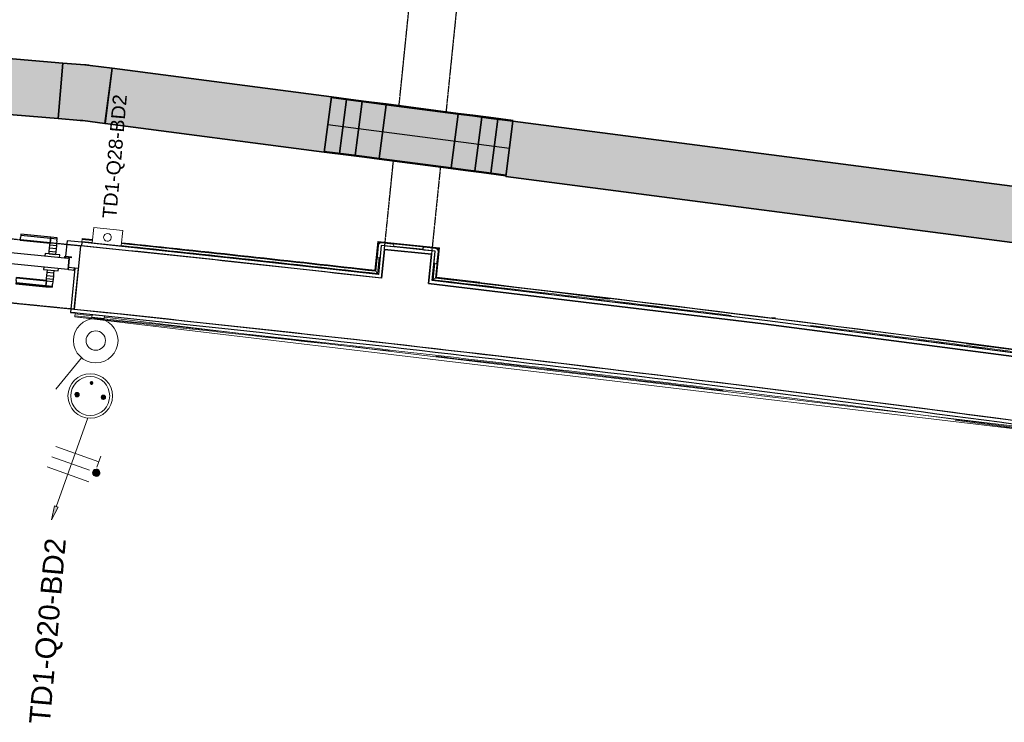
# Model space of a CAD drawing. Header units: millimetres. Extents: x -2845 to 74565, y -36590 to 13748.
# Tile 32 of 90: x 45664 to 49202, y -25074 to -22551. Entities that reach past the tile are written whole.
import ezdxf

# ---------------------------------------------------------------- set-up
doc = ezdxf.new("R2010")
doc.units = ezdxf.units.MM
doc.linetypes.add('Tiret', pattern=[2.5, 1.25, -1.25])
doc.linetypes.add('Tiret_2_', pattern=[2.5, 1.25, -1.25])
for name, color, linetype, lineweight in [('A-DETL-GENF', 7, 'Continuous', 18), ('A-DOOR', 7, 'Continuous', 25), ('A-FLOR', 7, 'Continuous', 25), ('A-FLOR-HRAL', 7, 'Continuous', 18), ('A-WALL', 7, 'Continuous', 25), ('CABLE', 7, 'Continuous', 30), ('CABLES', 7, 'Continuous', 18), ('CHEMIN DE CABLE ELE', 7, 'Continuous', 18), ('I-WALL', 7, 'Continuous', 25), ('INSTAL ELECTRIQUE', 7, 'Continuous', 18), ('Q-SPCQ', 7, 'Continuous', 18)]:
    doc.layers.add(name, color=color, linetype=linetype, lineweight=lineweight)
doc.layers.add('A-DOOR-HDLN', color=5, linetype='Tiret', lineweight=25, true_color=0x0000ff)
doc.styles.add('Arial_2', font='arial.ttf', dxfattribs={"height": 75})
doc.styles.add('Arial_3', font='arial.ttf', dxfattribs={"height": 50})

# ---------------------------------------------------------------- blocks, each defined once
blk = doc.blocks.new('Ouverture en rectangle - Ouverture en rectangle _100x207_-3508572-2021_015_1111_DCE_1_50_N0 FINI_CFO_PCN')
at = {"layer": 'A-DOOR-HDLN', "linetype": 'Tiret_2_'}
for p, q in [((-500, 115), (500, 115)), ((500, -115), (-500, -115))]:
    blk.add_line(p, q, dxfattribs=at)
blk = doc.blocks.new('Ouverture en rectangle - Ouverture en rectangle _150x207_-3507346-2021_015_1111_DCE_1_50_N0 FINI_CFO_PCN')
at = {"layer": 'A-DOOR-HDLN', "linetype": 'Tiret_2_'}
for p, q in [((-750, 85), (235.6, 85)), ((435.6, 85), (750, 85)), ((230.8, -85), (-750, -85)), ((750, -85), (430.9, -85))]:
    blk.add_line(p, q, dxfattribs=at)
blk = doc.blocks.new('B02_DC_STR_rvt-1-2021_015_1111_DCE_1_50_N0 FINI_CFO_PCN')
at = {"layer": 'A-WALL'}
blk.add_line((-7286.2, -23362.4), (-7309, -23591.2), dxfattribs=at)
at = {"layer": 'A-WALL', "flags": 128}
for points in [[(-6205.4, -23479.5), (-6745.7, -23419.7), (-7286.2, -23362.4)], [(1160.5, -24548.8), (-34.3, -24343), (-1231.2, -24149.5), (-2429.9, -23968.3), (-3630.5, -23799.5), (-4832.7, -23642.9), (-6036.5, -23498.8)]]:
    blk.add_lwpolyline(points, dxfattribs=at)
at = {"layer": 'A-WALL'}
blk.add_arc((-19463.8, -140716), 117753.7, 79.933278, 84.07524, dxfattribs=at)
at = {"layer": 'I-WALL'}
for p, q in [((-6194.9, -23376.1), (-6205.4, -23479.5)), ((-6025.8, -23393.3), (-6194.9, -23376.1)), ((-6036.5, -23498.8), (-6025.8, -23393.3))]:
    blk.add_line(p, q, dxfattribs=at)
at = {"layer": 'A-DOOR', "color": 5, "lineweight": 25, "true_color": 0x0000ff}
for name, p, rotation in [('Ouverture en rectangle - Ouverture en rectangle _150x207_-3507346-2021_015_1111_DCE_1_50_N0 FINI_CFO_PCN', (-6034.2, -22638.5), 264.1756231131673), ('Ouverture en rectangle - Ouverture en rectangle _100x207_-3508572-2021_015_1111_DCE_1_50_N0 FINI_CFO_PCN', (-7795.2, -23427.3), 354.3185268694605)]:
    blk.add_blockref(name, p, dxfattribs=dict(at, rotation=rotation))
blk = doc.blocks.new('PRT_SIMPLE_HUI_58x68x48 - PRT_BOIS_1V_930x2040x40-V4-2021_015_1111_DCE_1_50_N0 FINI_CFO_PCN')
at = {"layer": 'A-DETL-GENF', "lineweight": 25}
h = blk.add_hatch(color=256, dxfattribs=at)
h.paths.add_polyline_path([(-500.5, 14.5), (-500.4, 13.2), (-495.8, 13.2), (-485.1, 11.7), (-483.8, 9.7), (-483.8, 12.8), (-496.2, 14.5)])
h.paths.add_polyline_path([(-508.5, 11.5), (-508.5, 8), (-488.5, 8), (-483.8, 9.7), (-485.1, 10.6), (-490.3, 9.3), (-505.2, 9.3), (-505.2, 10.2), (-502, 10.6), (-502, 11.5), (-505.5, 11.5)])
h = blk.add_hatch(color=256, dxfattribs=at)
h.paths.add_polyline_path([(426, 14.5), (413.8, 12.8), (414.4, 10.5), (415.3, 11.7), (426.1, 13.2), (430.5, 13.6), (430.5, 14.5)])
h.paths.add_polyline_path([(415.1, 10.6), (413.8, 9.7), (418.9, 8), (438.5, 8), (438.5, 11.5), (432, 11.5), (432.1, 10.2), (435.2, 10.2), (435.2, 9.3), (418.4, 9.4), (415.2, 10.6)])
at = {"layer": 'A-DETL-GENF'}
for p, q in [((-508.5, 11.5), (-502, 11.5)), ((-508.5, 8), (-508.5, 11.5)), ((-488.5, 8), (-508.5, 8)), ((-505.2, 10.2), (-505.2, 9.3)), ((-502, 10.2), (-505.2, 10.2)), ((-505.2, 9.3), (-488.7, 9.3)), ((-502, 11.5), (-502, 10.2)), ((-500.5, 14.5), (-496, 14.5)), ((-500.5, 13.2), (-500.5, 14.5)), ((-496.1, 13.2), (-500.5, 13.2)), ((-485.1, 11.7), (-496.1, 13.2)), ((-496, 14.5), (-483.8, 12.8)), ((-488.7, 9.3), (-485.1, 10.6)), ((-483.8, 9.7), (-488.5, 8)), ((-485.1, 10.6), (-485.1, 11.7)), ((-483.8, 12.8), (-483.8, 9.7)), ((413.8, 12.8), (426, 14.5)), ((413.8, 9.7), (413.8, 12.8)), ((418.5, 8), (413.8, 9.7)), ((426.1, 13.2), (415.1, 11.7)), ((415.1, 11.7), (415.1, 10.6)), ((415.1, 10.6), (418.7, 9.3)), ((438.5, 8), (418.5, 8)), ((418.7, 9.3), (435.2, 9.3)), ((426, 14.5), (430.5, 14.5)), ((430.5, 13.2), (426.1, 13.2)), ((430.5, 14.5), (430.5, 13.2)), ((432, 11.5), (438.5, 11.5)), ((432, 10.2), (432, 11.5)), ((435.2, 10.2), (432, 10.2)), ((435.2, 9.3), (435.2, 10.2)), ((438.5, 11.5), (438.5, 8))]:
    blk.add_line(p, q, dxfattribs=at)
at = {"layer": 'A-DOOR'}
for p, q in [((417, 54.5), (417, 977.5)), ((-427.1, 124), (-450.6, 124)), ((-450.6, 124), (-450.6, 123.5)), ((-450.6, 123.5), (-450.6, 119.4)), ((-427.1, 123.5), (-450.6, 123.5)), ((-450.6, 119.4), (-450.6, 112.3)), ((-427.1, 119.4), (-450.6, 119.4)), ((-450.6, 103), (-450.6, 112.3)), ((-319.6, 124), (-427.1, 124)), ((-427.1, 124), (-427.1, 123.5)), ((-427.1, 123.5), (-427.1, 124)), ((-427.1, 123.5), (-427.1, 119.4)), ((-319.6, 123.5), (-427.1, 123.5)), ((-427.1, 119.4), (-427.1, 123.5)), ((-427.1, 119.4), (-427.1, 112.3)), ((-319.6, 119.4), (-427.1, 119.4)), ((-427.1, 112.3), (-427.1, 119.4)), ((-427.1, 103), (-427.1, 112.3)), ((-427.1, 112.3), (-427.1, 103)), ((-319.6, 123.5), (-319.6, 124)), ((-319.6, 119.4), (-319.6, 123.5)), ((-319.6, 112.3), (-319.6, 119.4)), ((-319.6, 112.3), (-319.6, 103)), ((-450.6, 94.6), (-450.6, 103)), ((-427.1, 103), (-450.6, 103)), ((-450.6, 84.2), (-450.6, 94.6)), ((-427.1, 94.6), (-450.6, 94.6)), ((-450.6, 73.4), (-450.6, 84.2)), ((-427.1, 84.2), (-450.6, 84.2)), ((-450.6, 65), (-450.6, 73.4)), ((-450.6, 73.4), (-427.1, 73.4)), ((-427.1, 101.8), (-427.1, 103)), ((-319.6, 103), (-427.1, 103)), ((-427.1, 103), (-427.1, 94.6)), ((-427.1, 101.8), (-319.6, 101.8)), ((-427.1, 94.6), (-427.1, 84.2)), ((-427.1, 84.2), (-427.1, 73.4)), ((-427.1, 73.4), (-427.1, 65)), ((-319.6, 103), (-319.6, 101.8)), ((-499.5, 54.5), (430.5, 54.5)), ((-499.5, 14.5), (-499.5, 54.5)), ((-465.6, 63.5), (-465.6, 54.5)), ((-413.4, 63.5), (-465.6, 63.5)), ((-450.6, 65), (-450.6, 64)), ((-450.6, 64), (-427.1, 64)), ((-427.1, 64), (-427.1, 65)), ((-413.4, 54.5), (-413.4, 63.5)), ((430.5, 54.5), (430.5, 14.5)), ((426, 14.5), (-496, 14.5)), ((-465.6, 14.5), (-465.6, 5.5)), ((-465.6, 5.5), (-413.4, 5.5)), ((-427.1, 5), (-450.6, 5)), ((-450.6, 5), (-450.6, 4)), ((-450.6, -4.4), (-450.6, 4)), ((-427.1, 4), (-427.1, 5)), ((-427.1, 4), (-427.1, -4.4)), ((-413.4, 5.5), (-413.4, 14.5)), ((-450.6, -15.2), (-450.6, -4.4)), ((-427.1, -4.4), (-450.6, -4.4)), ((-450.6, -25.6), (-450.6, -15.2)), ((-450.6, -15.2), (-427.1, -15.2)), ((-450.6, -34), (-450.6, -25.6)), ((-450.6, -25.6), (-427.1, -25.6)), ((-450.6, -43.3), (-450.6, -34)), ((-450.6, -34), (-427.1, -34)), ((-427.1, -4.4), (-427.1, -15.2)), ((-427.1, -15.2), (-427.1, -25.6)), ((-427.1, -25.6), (-427.1, -34)), ((-427.1, -34), (-427.1, -32.8)), ((-319.6, -32.8), (-427.1, -32.8)), ((-427.1, -43.3), (-427.1, -34)), ((-427.1, -34), (-319.6, -34)), ((-427.1, -34), (-427.1, -43.3)), ((-319.6, -32.8), (-319.6, -34)), ((-319.6, -34), (-319.6, -43.3)), ((-450.6, -43.3), (-450.6, -50.4)), ((-450.6, -50.4), (-450.6, -54.5)), ((-450.6, -50.4), (-427.1, -50.4)), ((-450.6, -54.5), (-450.6, -55)), ((-450.6, -54.5), (-427.1, -54.5)), ((-450.6, -55), (-427.1, -55)), ((-427.1, -43.3), (-427.1, -50.4)), ((-427.1, -50.4), (-427.1, -43.3)), ((-427.1, -50.4), (-427.1, -54.5)), ((-427.1, -50.4), (-319.6, -50.4)), ((-427.1, -54.5), (-427.1, -50.4)), ((-427.1, -54.5), (-427.1, -55)), ((-427.1, -54.5), (-319.6, -54.5)), ((-427.1, -55), (-427.1, -54.5)), ((-427.1, -55), (-319.6, -55)), ((-319.6, -50.4), (-319.6, -43.3)), ((-319.6, -54.5), (-319.6, -50.4)), ((-319.6, -55), (-319.6, -54.5))]:
    blk.add_line(p, q, dxfattribs=at)
for radius, start, end in [(7.5, 360, 180), (7.5, 120, 180), (9.12, 111.9887, 120), (7.5, 0, 90), (9.12, 155.8208, 180), (9.12, 180, 204.1792), (7.5, 180, 360), (7.5, 195, 225), (9.12, 240, 248.0113), (7.5, 240, 300), (9.12, 291.9887, 300), (7.5, 330, 0), (9.12, 335.8208, 0)]:
    blk.add_arc((429, 65.5), radius, start, end, dxfattribs=at)
at = {"layer": 'Q-SPCQ'}
for p, q in [((430.5, 54.5), (403.5, 54.5)), ((430.5, 40.5), (430.5, 54.5))]:
    blk.add_line(p, q, dxfattribs=at)
blk = doc.blocks.new('Garde-corps - Garde-corps-508898-2021_015_1111_DCE_1_50_N0 FINI_CFO_PCN')
at = {"layer": 'A-FLOR-HRAL'}
for p, q in [((-7281.6, -23347.3), (-7281.9, -23350.2)), ((-7280.9, -23340.2), (-7281.6, -23347.3)), ((-7244.6, -23351.3), (-7281.6, -23347.3)), ((-7244.6, -23351.1), (-7281.6, -23347.3)), ((-7280.7, -23338.4), (-7280.9, -23340.2)), ((-7243.9, -23344), (-7280.9, -23340.2)), ((-7280.7, -23338.4), (-7280.5, -23336.8)), ((-7243.7, -23342.3), (-7280.7, -23338.4)), ((-7243.6, -23340.8), (-7280.5, -23336.8)), ((-7243.6, -23340.6), (-7280.5, -23336.8)), ((-6218.1, -23347.5), (-6228.7, -23450.7)), ((-5997.2, -23370.1), (-6218.1, -23347.5)), ((-6219.3, -23462.4), (-7140.2, -23362.6)), ((-6990.8, -23368.9), (-7139.3, -23353.2)), ((-6228.7, -23450.7), (-7139.2, -23352.1)), ((-6216.7, -23349.3), (-6227.2, -23452.6)), ((-6215.1, -23351.2), (-6225.6, -23454.5)), ((-5999, -23371.5), (-6216.7, -23349.3)), ((-6001, -23373.1), (-6215.1, -23351.2)), ((-6215.1, -23351.2), (-6212.4, -23354.6)), ((-6054.5, -23374.8), (-6163, -23363.7)), ((-6011.7, -23478.8), (-6001, -23373.1)), ((-6009.8, -23477.3), (-5999, -23371.5)), ((-6008, -23475.8), (-5997.2, -23370.1)), ((-6001, -23373.1), (-6004.3, -23375.8)), ((-6213.4, -23404.8), (-6219.3, -23462.4)), ((-6019.5, -23485.1), (-6013.4, -23425.2)), ((-5496.1, -23550.9), (-6019.5, -23485.1)), ((-5385.4, -23554.2), (-6008, -23475.8)), ((-5851.6, -23493.9), (-6008, -23475.9)), ((-4790.3, -23622), (-4804, -23620.3)), ((-3645, -23783.5), (-3971.4, -23742.5))]:
    blk.add_line(p, q, dxfattribs=at)
at = {"layer": 'A-FLOR-HRAL', "flags": 128}
for points in [[(-6225.6, -23454.5), (-6222.4, -23458.4), (-6219.3, -23462.4)], [(-6019.5, -23485.1), (-6019.7, -23485.2), (-6020, -23485.5), (-6020.4, -23485.8), (-6021, -23486.3), (-6021.6, -23486.8), (-6022.2, -23487.2), (-6022.8, -23487.8)], [(-6011.7, -23478.8), (-6015.6, -23482), (-6019.5, -23485.1)], [(-6008, -23475.8), (-6008, -23475.9), (-6008.1, -23475.9), (-6008.3, -23476.1), (-6008.5, -23476.2), (-6008.7, -23476.4), (-6008.9, -23476.6), (-6009.2, -23476.8), (-6009.4, -23477), (-6009.6, -23477.1), (-6009.8, -23477.3)], [(-3208.9, -23836.1), (-3472.3, -23794.7), (-4105.2, -23715.1)]]:
    blk.add_lwpolyline(points, dxfattribs=at)
at = {"layer": 'A-FLOR-HRAL'}
for radius, start, end in [(117996.2, 83.553904, 84.07424), (117999.2, 83.555377, 84.005176), (118006.4, 83.558874, 84.005196), (118009.7, 83.560532, 84.005206), (118008.1, 83.559729, 83.742547), (117996.2, 82.935855, 83.459211), (117999.2, 82.934415, 83.457772), (118006.4, 79.92167, 83.454356), (118008.1, 82.322783, 83.453521), (117996.2, 82.295226, 82.805017), (117999.2, 82.295711, 82.794814)]:
    blk.add_arc((-19463.8, -140716), radius, start, end, dxfattribs=at)
for points, knots in [([(-6218.1, -23347.5), (-6218.1, -23347.5), (-6218.1, -23347.6), (-6218, -23347.7), (-6217.9, -23347.9), (-6217.7, -23348), (-6217.6, -23348.2), (-6217.4, -23348.4), (-6217.3, -23348.5), (-6217.2, -23348.6), (-6217.1, -23348.8), (-6217, -23348.9), (-6216.9, -23349), (-6216.8, -23349.2), (-6216.7, -23349.3), (-6216.7, -23349.3)], [0.1, 0.1, 0.1, 0.1, 0.2, 0.3, 0.4, 0.475, 0.55, 0.6, 0.65, 0.7, 0.75, 0.8, 0.85, 0.9, 1, 1, 1, 1]), ([(-5997.2, -23370.1), (-5997.2, -23370.1), (-5997.3, -23370.1), (-5997.4, -23370.2), (-5997.6, -23370.3), (-5997.8, -23370.5), (-5997.9, -23370.6), (-5998.1, -23370.7), (-5998.2, -23370.8), (-5998.3, -23371), (-5998.5, -23371.1), (-5998.6, -23371.2), (-5998.7, -23371.3), (-5998.9, -23371.4), (-5999, -23371.5), (-5999, -23371.5)], [0.1, 0.1, 0.1, 0.1, 0.2, 0.3, 0.4, 0.475, 0.55, 0.6, 0.65, 0.7, 0.75, 0.8, 0.85, 0.9, 1, 1, 1, 1]), ([(-6228.7, -23450.7), (-6228.6, -23450.7), (-6228.6, -23450.8), (-6228.6, -23450.9), (-6228.5, -23451), (-6228.4, -23451.1), (-6228.2, -23451.3), (-6228.1, -23451.4), (-6227.9, -23451.7), (-6227.7, -23451.9), (-6227.6, -23452.1), (-6227.4, -23452.3), (-6227.3, -23452.5), (-6227.2, -23452.6)], [0.075, 0.075, 0.075, 0.075, 0.15, 0.2125, 0.275, 0.35, 0.425, 0.5, 0.6, 0.7, 0.775, 0.85, 1, 1, 1, 1]), ([(-6219.3, -23462.4), (-6219.3, -23462.4), (-6219.3, -23462.4), (-6219.2, -23462.5), (-6219.2, -23462.5), (-6219.1, -23462.6), (-6219.1, -23462.6), (-6219, -23462.7), (-6218.9, -23462.8), (-6218.8, -23462.9), (-6218.7, -23463), (-6218.6, -23463.2), (-6218.5, -23463.3), (-6218.4, -23463.4), (-6218.3, -23463.6), (-6218.2, -23463.7), (-6218.1, -23463.8), (-6218, -23464), (-6217.8, -23464.2), (-6217.5, -23464.5), (-6217.1, -23465.1), (-6216.8, -23465.5), (-6216.6, -23465.7)], [0, 0, 0, 0, 0.071429, 0.107143, 0.142857, 0.178571, 0.214286, 0.25, 0.285714, 0.321429, 0.357143, 0.392857, 0.428571, 0.464286, 0.5, 0.535714, 0.571429, 0.607143, 0.642857, 0.714286, 0.857143, 1, 1, 1, 1])]:
    blk.add_open_spline(points, degree=3, knots=knots, dxfattribs=at)
blk = doc.blocks.new('Garde-corps - Garde-corps-510088-2021_015_1111_DCE_1_50_N0 FINI_CFO_PCN')
at = {"layer": 'A-FLOR-HRAL'}
for p, q in [((-7307.1, -23617.6), (-7307, -23615.9)), ((-7307.1, -23617.6), (-3718.7, -24045.9)), ((-7306.8, -23614.2), (-7307, -23615.9)), ((-7306.1, -23607.1), (-7306.8, -23614.2)), ((-7306.8, -23614.2), (-7246.4, -23620.5)), ((-7305.8, -23604.1), (-7306.1, -23607.1)), ((-7306.1, -23607.1), (-7245.8, -23614.3)), ((-7201.1, -23619.7), (-3706.9, -24036.9)), ((-5612.6, -23804.3), (-5573.8, -23808.9))]:
    blk.add_line(p, q, dxfattribs=at)
for radius, start, end in [(117727.7, 83.519393, 84.07301), (117731.1, 82.312464, 84.02154), (117727.7, 82.932044, 83.437677), (117727.7, 82.314108, 82.523265)]:
    blk.add_arc((-19463.8, -140716), radius, start, end, dxfattribs=at)
blk = doc.blocks.new('1010_PROTECTION  D_ANGLE - 1010_PROTECTION  D_ANGLE-540501-2021_015_1111_DCE_1_50_N0 FINI_CFO_PCN')
at = {"layer": 'Q-SPCQ'}
for p, q in [((40, 10), (0, 10)), ((0, -40), (0, 0)), ((0, 0), (40, 0)), ((-10, 0), (-10, -40))]:
    blk.add_line(p, q, dxfattribs=at)
for centre, radius, start, end in [((0, 0), 10, 90, 180), ((40, 5), 5, 270, 90), ((-5, -40), 5, 180, 0)]:
    blk.add_arc(centre, radius, start, end, dxfattribs=at)
blk = doc.blocks.new('1010_PROTECTION  D_ANGLE - 1010_PROTECTION  D_ANGLE-534363-2021_015_1111_DCE_1_50_N0 FINI_CFO_PCN')
at = {"layer": 'Q-SPCQ'}
for p, q in [((-10, 40), (-10, 0)), ((0, 0), (0, 40)), ((40, 0), (0, 0)), ((0, -10), (40, -10))]:
    blk.add_line(p, q, dxfattribs=at)
for centre, radius, start, end in [((-5, 40), 5, 360, 180), ((0, 0), 10, 180, 270), ((40, -5), 5, 270, 90)]:
    blk.add_arc(centre, radius, start, end, dxfattribs=at)
blk = doc.blocks.new('B02_ARC_rvt-1-2021_015_1111_DCE_1_50_N0 FINI_CFO_PCN')
at = {"layer": 'A-FLOR'}
for p, q in [((-7335, -23344.7), (-7340.6, -23400.7)), ((-7281.9, -23350.2), (-7335, -23344.7)), ((-7336.2, -23357.2), (-7286.2, -23362.4)), ((-7341, -23405.4), (-7341.2, -23406.7)), ((-7340.7, -23402.1), (-7340.9, -23404.1)), ((-7330.3, -23449.4), (-7326.2, -23408.1)), ((-7326.2, -23408.1), (-7327.7, -23408)), ((-6781.6, -23403.2), (-6949.2, -23385.2)), ((-6762.9, -23405.3), (-6768.7, -23404.6)), ((-7307.7, -23451.7), (-7330.3, -23449.4)), ((-7306.9, -23443.2), (-7329.5, -23440.8)), ((-7311.4, -23451.3), (-7306.9, -23443.2)), ((-7322.7, -23602.4), (-7310.3, -23603.7)), ((-7305.8, -23604.1), (-7322.7, -23602.4)), ((-6114.8, -23733.9), (-6120.1, -23733.3))]:
    blk.add_line(p, q, dxfattribs=at)
at = {"layer": 'A-WALL'}
for p, q in [((-7281.9, -23350.2), (-7283.2, -23362.7)), ((-6207.3, -23374.8), (-6216.6, -23465.7)), ((-6206, -23362.3), (-6207.3, -23374.8)), ((-6012.1, -23382.1), (-6206, -23362.3)), ((-6204.2, -23467.1), (-6194.9, -23376.1)), ((-6194.9, -23376.1), (-6025.8, -23393.3)), ((-6013.3, -23394.6), (-6012.1, -23382.1)), ((-6025.8, -23393.3), (-6035.2, -23486.3)), ((-6022.8, -23487.8), (-6013.3, -23394.6)), ((-7306.9, -23443.2), (-7322.7, -23602.3)), ((-7309, -23591.2), (-7294.4, -23444.5)), ((-7294.4, -23444.5), (-7306.9, -23443.2)), ((-6205.4, -23479.5), (-6204.2, -23467.1)), ((-6035.2, -23486.3), (-6036.5, -23498.8)), ((-7322.7, -23602.3), (-7310.2, -23603.5))]:
    blk.add_line(p, q, dxfattribs=at)
at = {"layer": 'A-WALL', "flags": 128}
for points in [[(-6216.6, -23465.7), (-6749.1, -23406.8), (-7281.9, -23350.2)], [(1174.9, -24538.7), (-20, -24332.8), (-1217, -24139.1), (-2415.9, -23957.8), (-3616.5, -23788.7), (-4818.9, -23632.1), (-6022.8, -23487.8)], [(-6036.5, -23498.8), (-4832.7, -23642.9), (-3630.5, -23799.5), (-2429.9, -23968.3), (-1231.2, -24149.5), (-34.3, -24343), (1160.5, -24548.8)]]:
    blk.add_lwpolyline(points, dxfattribs=at)
at = {"layer": 'A-WALL'}
for radius, start, end in [(117983.7, 83.547768, 84.074214), (117753.7, 82.307532, 84.07524), (117741.2, 82.307532, 84.075214)]:
    blk.add_arc((-19463.8, -140716), radius, start, end, dxfattribs=at)
at = {"layer": 'A-DOOR', "lineweight": 18, "rotation": 174.3196245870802}
blk.add_blockref('PRT_SIMPLE_HUI_58x68x48 - PRT_BOIS_1V_930x2040x40-V4-2021_015_1111_DCE_1_50_N0 FINI_CFO_PCN', (-7824.3, -23344), dxfattribs=at)
at = {"layer": 'A-FLOR-HRAL', "lineweight": 18}
for name in ['Garde-corps - Garde-corps-508898-2021_015_1111_DCE_1_50_N0 FINI_CFO_PCN', 'Garde-corps - Garde-corps-510088-2021_015_1111_DCE_1_50_N0 FINI_CFO_PCN']:
    blk.add_blockref(name, (0, 0), dxfattribs=at)
at = {"layer": 'Q-SPCQ', "lineweight": 18}
for name, p, rotation in [('1010_PROTECTION  D_ANGLE - 1010_PROTECTION  D_ANGLE-534363-2021_015_1111_DCE_1_50_N0 FINI_CFO_PCN', (-6206, -23362.3), 264.1756231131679), ('1010_PROTECTION  D_ANGLE - 1010_PROTECTION  D_ANGLE-540501-2021_015_1111_DCE_1_50_N0 FINI_CFO_PCN', (-6012.1, -23382.1), 264.1756231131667)]:
    blk.add_blockref(name, p, dxfattribs=dict(at, rotation=rotation))
blk = doc.blocks.new('603_2POSTES_VERTICAUX_CLS_PUI_LEGRAND - INTERRUPTEUR SA _ PC 2P_T 230V-1546975-2021_015_1111_DCE_1_50_N0 FINI_CFO_PCN')
at = {"layer": 'A-DETL-GENF'}
for points in [[(1.3, -249.3), (2.5, -248.8), (4.8, -245.8), (5, -244.5), (3.5, -241), (2.5, -240.2), (-1.3, -239.7), (-3.5, -241), (-4.8, -243.2), (-4.3, -247), (-2.5, -248.8)], [(-45.5, -299.1), (-42, -297), (-39.9, -293.5), (-39.9, -289.5), (-42, -286), (-45.5, -283.9), (-49.5, -283.9), (-51.4, -284.7), (-54.3, -287.6), (-55.3, -291.5), (-54.3, -295.4), (-53, -297), (-49.5, -299.1)], [(47.5, -299.3), (49.5, -299.1), (53, -297), (55, -293.5), (55, -289.5), (53, -286), (51.4, -284.7), (47.5, -283.7), (43.6, -284.7), (40.7, -287.6), (39.7, -291.5), (40.7, -295.4), (43.6, -298.3)]]:
    blk.add_hatch(color=256, dxfattribs=at).paths.add_polyline_path(points)
blk.add_line((-44.4, -158.1), (-125.5, -279.8), dxfattribs=at)
for centre, radius in [((0, -91.5), 80), ((0, -91.5), 35), ((0, -291.5), 80), ((0, -291.5), 70), ((0, -244.5), 5), ((-47.5, -291.5), 7.82), ((47.5, -291.5), 7.82)]:
    blk.add_circle(centre, radius, dxfattribs=at)
for centre, radius, start, end in [((0, -244.5), 5, 360, 180), ((0, -244.5), 5, 180, 360), ((-47.5, -291.5), 7.82, 360, 180), ((-47.5, -291.5), 7.82, 180, 360), ((47.5, -291.5), 7.82, 360, 180), ((47.5, -291.5), 7.82, 180, 0)]:
    blk.add_arc(centre, radius, start, end, dxfattribs=at)
blk = doc.blocks.new('Legrand_Mosaic_va_et_vient_easy_led_10AX_2_mod_blanc_077011L - Legrand_Mosaic_va_et_vient_easy_led_10AX_2_mod_blanc_077011L-715042-2021_015_1111_DCE_1_50_N0 FINI_CFO_PCN')
at = {"layer": 'INSTAL ELECTRIQUE'}
for p, q in [((-7246.7, -23623.4), (-7246.4, -23620.4)), ((-7246.7, -23623.4), (-7201.9, -23627.8)), ((-7246.4, -23620.4), (-7246.3, -23619.4)), ((-7201.6, -23624.9), (-7246.4, -23620.4)), ((-7245.4, -23611), (-7246.3, -23619.4)), ((-7201.5, -23623.9), (-7246.3, -23619.4)), ((-7245.4, -23611), (-7221.7, -23613.3)), ((-7201.6, -23624.9), (-7201.9, -23627.8)), ((-7201.5, -23623.9), (-7201.6, -23624.9)), ((-7201.5, -23623.9), (-7200.7, -23615.6))]:
    blk.add_line(p, q, dxfattribs=at)
blk = doc.blocks.new('TPFI-dévoiement de chemin de cable version 3 - Dévoiement de chemin de cable angle arrondi-6395235-2021_015_1111_DCE_1_50_N0 FINI_CFO_PCN')
at = {"layer": 'CHEMIN DE CABLE ELE', "lineweight": 25, "true_color": 0x0080ff}
for points in [[(-329, 100), (-329, 97.5), (-240.6, 97.5), (-240.9, 100), (-317.6, 100)], [(-329, 97.5), (-329, -97.5), (-274.2, -97.5), (-274.2, 97.5), (-328.4, 97.5)], [(-240.6, 100), (-259.8, 97.5), (-240.6, 97.5)], [(-240.6, 100), (-240.6, 97.5), (-183.1, 97.5), (-183.5, 100)], [(-216.7, 97.5), (-216.7, -97.5), (-130.1, -97.5), (-130.1, 97.5), (-202.3, 97.5)], [(-183.1, 100), (-182.8, 97.5), (-130.1, 97.5), (-130.4, 100), (-171, 100)], [(-130.1, 100), (-129.8, 97.5), (130.1, 97.5), (129.8, 100), (-120.1, 100)], [(-130.1, 97.5), (-130.1, -97.5), (130.1, -97.5), (130.1, 97.5), (-129.8, 97.5)], [(130.1, 100), (130.4, 97.5), (183.1, 97.5), (182.8, 100), (144.1, 100)], [(130.1, 97.5), (130.1, -97.5), (216.7, -97.5), (216.7, 97.5), (130.4, 97.5)], [(183.1, 100), (183.5, 97.5), (240.6, 97.5), (240.6, 100), (202.3, 100)], [(216.7, 97.5), (216.7, -97.5), (274.2, -97.5), (274.2, 97.5), (221.4, 97.5)], [(240.6, 100), (240.6, 97.5), (329, 97.5), (328.7, 100), (259.8, 100)], [(274.2, 97.5), (274.2, -97.5), (329, -97.5), (329, 97.5), (275.4, 97.5)], [(-329, -97.5), (-328.7, -100), (-240.6, -100), (-240.6, -97.5), (-297, -97.5)], [(-240.6, -97.5), (-240.6, -100), (-183.1, -100), (-183.5, -97.5)], [(-183.1, -97.5), (-182.8, -100), (-130.1, -100), (-130.4, -97.5), (-171.3, -97.5)], [(-130.1, -97.5), (-129.8, -100), (130.1, -100), (129.8, -97.5), (-110.9, -97.5)], [(130.1, -97.5), (130.4, -100), (183.1, -100), (182.8, -97.5), (144.1, -97.5)], [(183.1, -97.5), (183.5, -100), (240.6, -100), (240.6, -97.5), (202.3, -97.5)], [(240.6, -97.5), (240.9, -100), (329, -100), (329, -97.5), (266.2, -97.5)]]:
    blk.add_hatch(color=150, dxfattribs=at).paths.add_polyline_path(points)
h = blk.add_hatch(color=150, dxfattribs=at)
h.paths.add_polyline_path([(-274.2, 97.5), (-273.9, -97.5), (-216.7, -97.5), (-216.7, 97.5), (-266.5, 97.5)])
h.paths.add_polyline_path([(-217.1, 55.4), (-218.5, -83.9), (-218.5, 55.2)])
at = {"layer": 'CHEMIN DE CABLE ELE', "color": 8, "lineweight": 35, "true_color": 0x808080}
for p, q in [((-329, 97.5), (-329, 100)), ((-240.6, 100), (-329, 100)), ((-240.6, 97.5), (-329, 97.5)), ((-274.2, -97.5), (-274.2, 97.5)), ((-274.2, 97.5), (-274.2, -97.5)), ((-240.6, 97.5), (-240.6, 100)), ((-183.1, 100), (-240.6, 100)), ((-240.6, 100), (-240.6, 97.5)), ((-183.1, 97.5), (-240.6, 97.5)), ((-216.7, -97.5), (-216.7, 97.5)), ((-216.7, 97.5), (-216.7, -97.5)), ((-183.1, 97.5), (-183.1, 100)), ((-183.1, 100), (-130.1, 100)), ((-183.1, 100), (-183.1, 97.5)), ((-183.1, 97.5), (-130.1, 97.5)), ((-130.1, 97.5), (-130.1, 100)), ((130.1, 100), (-130.1, 100)), ((-130.1, 100), (-130.1, 97.5)), ((-130.1, -97.5), (-130.1, 97.5)), ((130.1, 97.5), (-130.1, 97.5)), ((-130.1, 97.5), (-130.1, -97.5)), ((130.1, 97.5), (130.1, 100)), ((130.1, 100), (183.1, 100)), ((130.1, 100), (130.1, 97.5)), ((130.1, -97.5), (130.1, 97.5)), ((130.1, 97.5), (183.1, 97.5)), ((130.1, 97.5), (130.1, -97.5)), ((183.1, 97.5), (183.1, 100)), ((183.1, 100), (240.6, 100)), ((183.1, 100), (183.1, 97.5)), ((240.6, 97.5), (183.1, 97.5)), ((216.7, -97.5), (216.7, 97.5)), ((216.7, 97.5), (216.7, -97.5)), ((240.6, 97.5), (240.6, 100)), ((329, 100), (240.6, 100)), ((240.6, 100), (240.6, 97.5)), ((329, 97.5), (240.6, 97.5)), ((274.2, -97.5), (274.2, 97.5)), ((274.2, 97.5), (274.2, -97.5)), ((329, 100), (329, 97.5)), ((-329, -100), (-329, -97.5)), ((-240.6, -97.5), (-329, -97.5)), ((-329, -100), (-240.6, -100)), ((-240.6, -100), (-240.6, -97.5)), ((-183.1, -97.5), (-240.6, -97.5)), ((-240.6, -97.5), (-240.6, -100)), ((-240.6, -100), (-183.1, -100)), ((-183.1, -100), (-183.1, -97.5)), ((-183.1, -97.5), (-130.1, -97.5)), ((-183.1, -97.5), (-183.1, -100)), ((-130.1, -100), (-183.1, -100)), ((-130.1, -100), (-130.1, -97.5)), ((130.1, -97.5), (-130.1, -97.5)), ((-130.1, -97.5), (-130.1, -100)), ((-130.1, -100), (130.1, -100)), ((130.1, -100), (130.1, -97.5)), ((130.1, -97.5), (183.1, -97.5)), ((130.1, -97.5), (130.1, -100)), ((183.1, -100), (130.1, -100)), ((183.1, -100), (183.1, -97.5)), ((240.6, -97.5), (183.1, -97.5)), ((183.1, -97.5), (183.1, -100)), ((240.6, -100), (183.1, -100)), ((240.6, -100), (240.6, -97.5)), ((329, -97.5), (240.6, -97.5)), ((240.6, -97.5), (240.6, -100)), ((240.6, -100), (329, -100)), ((329, -97.5), (329, -100))]:
    blk.add_line(p, q, dxfattribs=at)
at = {"layer": 'CHEMIN DE CABLE ELE', "color": 8, "lineweight": 25, "true_color": 0x808080}
blk.add_line((-329, 0.9), (329, 0.9), dxfattribs=at)
blk = doc.blocks.new('Chemin de câbles - Courbure - Standard-6397136-2021_015_1111_DCE_1_50_N0 FINI_CFO_PCN')
at = {"layer": 'CHEMIN DE CABLE ELE', "lineweight": 35, "true_color": 0x0080ff}
blk.add_hatch(color=150, dxfattribs=at).paths.add_polyline_path([(-87, 100), (-87, -100), (11.7, -99.6), (91.6, -95.8), (82.2, 104), (-7, 100), (-33.1, 100)])
at = {"layer": 'CHEMIN DE CABLE ELE', "color": 8, "lineweight": 35, "true_color": 0x808080}
for p, q in [((-87, -100), (-87, 100)), ((-87, 100), (-7, 100)), ((82.2, 104), (2.3, 100.2)), ((91.6, -95.8), (82.2, 104)), ((-7, -100), (-87, -100)), ((11.7, -99.6), (91.6, -95.8))]:
    blk.add_line(p, q, dxfattribs=at)
for radius in [200, 400]:
    blk.add_arc((-7, 300), radius, 270, 272.6814, dxfattribs=at)
blk = doc.blocks.new('602_BOITE DE DERIVATION - 105X105X50 GENERIQUE-7163046-2021_015_1111_DCE_1_50_N0 FINI_CFO_PCN')
at = {"layer": 'INSTAL ELECTRIQUE'}
for p, q in [((-7244.7, -23352.4), (-7239.3, -23297.7)), ((-7239.3, -23297.7), (-7134.8, -23308)), ((-7134.8, -23308), (-7140.2, -23362.7)), ((-7140.2, -23362.7), (-7244.7, -23352.4))]:
    blk.add_line(p, q, dxfattribs=at)
for start, end in [(354.3607, 174.3607), (174.3607, 354.3607)]:
    blk.add_arc((-7190, -23332.7), 14, start, end, dxfattribs=at)
blk = doc.blocks.new('Fil - COCHE DE FIL_PE_SYMBOLE-4085576-2021_015_1111_DCE_1_50_N0 FINI_CFO_PCN')
at = {"layer": 'CABLES', "lineweight": 9}
for p, q in [((-0.42, 1.8), (0.42, 1.8)), ((0, 1.8), (0, -1.48))]:
    blk.add_line(p, q, dxfattribs=at)
blk = doc.blocks.new('Fil - Coche de fil circulaire-323115-2021_015_1111_DCE_1_50_N0 FINI_CFO_PCN')
at = {"layer": 'CABLES', "lineweight": 9}
blk.add_hatch(color=256, dxfattribs=at).paths.add_polyline_path([(0.235, 2.023), (0.193, 2.078), (0.139, 2.12), (0.075, 2.147), (0.006, 2.156), (-0.062, 2.147), (-0.126, 2.12), (-0.181, 2.078), (-0.223, 2.023), (-0.249, 1.96), (-0.258, 1.891), (-0.249, 1.823), (-0.223, 1.759), (-0.181, 1.704), (-0.126, 1.662), (-0.062, 1.636), (0.006, 1.627), (0.075, 1.636), (0.139, 1.662), (0.193, 1.704), (0.235, 1.759), (0.262, 1.823), (0.271, 1.891), (0.262, 1.96)])
blk.add_line((0, 1.371), (0, -1.507), dxfattribs=at)
for start, end in [(360, 180), (180, 360)]:
    blk.add_arc((0.006, 1.891), 0.265, start, end, dxfattribs=at)
blk = doc.blocks.new('Fil - Coche de fil long-323512-2021_015_1111_DCE_1_50_N0 FINI_CFO_PCN')
at = {"layer": 'CABLES', "lineweight": 9}
blk.add_line((0, 1.605), (0, -1.57), dxfattribs=at)
blk = doc.blocks.new('B02_ELE_rvt-1-2021_015_1111_DCE_1_50_N0 FINI_CFO_PCN')
at = {"layer": 'CABLES'}
blk.add_hatch(color=256, dxfattribs=at).paths.add_polyline_path([(-7390.6, -24347.2), (-7367.5, -24301.9), (-7380, -24297.4)])
at = {"layer": 'CHEMIN DE CABLE ELE', "lineweight": 5, "true_color": 0x0080ff}
for points in [[(-7367.1, -22905.6), (-7350.5, -22706.3), (-8914.4, -22576.6), (-8931, -22775.9), (-8121.1, -22843.1)], [(-6411.1, -23026.2), (-6385.3, -22827.9), (-7172.9, -22725.2), (-7198.7, -22923.6), (-6553.6, -23007.6)], [(-2033.5, -23599.1), (-2007.7, -23400.8), (-5733.1, -22915.4), (-5759, -23113.7), (-2635, -23520.7)]]:
    blk.add_hatch(color=150, dxfattribs=at).paths.add_polyline_path(points)
at = {"layer": 'CABLES'}
for p, q in [((-7373.9, -24300.1), (-7260.3, -23980.2)), ((-7380, -24297.4), (-7390.6, -24347.2)), ((-7380, -24297.4), (-7390.6, -24347.2)), ((-7390.6, -24347.2), (-7367.5, -24301.9)), ((-7390.6, -24347.2), (-7367.5, -24301.9)), ((-7367.5, -24301.9), (-7380, -24297.4)), ((-7367.5, -24301.9), (-7380, -24297.4))]:
    blk.add_line(p, q, dxfattribs=at)
at = {"layer": 'CHEMIN DE CABLE ELE', "color": 8, "lineweight": 35, "true_color": 0x808080}
for p, q in [((-7350.5, -22706.3), (-8914.4, -22576.6)), ((-7350.5, -22706.3), (-7367.1, -22905.6)), ((-7198.7, -22923.6), (-7172.9, -22725.2)), ((-7172.9, -22725.2), (-6385.3, -22827.9)), ((-7367.1, -22905.6), (-8931, -22775.9)), ((-6385.3, -22827.9), (-6411.1, -23026.2)), ((-5759, -23113.7), (-5733.1, -22915.4)), ((-5733.1, -22915.4), (-2007.7, -23400.8)), ((-7198.7, -22923.6), (-6411.1, -23026.2)), ((-5759, -23113.7), (-2954, -23479.2))]:
    blk.add_line(p, q, dxfattribs=at)
at = {"layer": 'CABLES', "lineweight": 18, "xscale": 49.99999999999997, "yscale": 49.99999999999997, "zscale": 49.99999999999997, "rotation": 250.4586886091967}
for name, p in [('Fil - COCHE DE FIL_PE_SYMBOLE-4085576-2021_015_1111_DCE_1_50_N0 FINI_CFO_PCN', (-7305.9, -24108.6)), ('Fil - Coche de fil circulaire-323115-2021_015_1111_DCE_1_50_N0 FINI_CFO_PCN', (-7319.2, -24146)), ('Fil - Coche de fil long-323512-2021_015_1111_DCE_1_50_N0 FINI_CFO_PCN', (-7332.5, -24183.4))]:
    blk.add_blockref(name, p, dxfattribs=at)
at = {"layer": 'CHEMIN DE CABLE ELE', "color": 253, "lineweight": 18, "true_color": 0xaaaaaa}
for name, p, rotation in [('Chemin de câbles - Courbure - Standard-6397136-2021_015_1111_DCE_1_50_N0 FINI_CFO_PCN', (-7272.1, -22813.2), 172.5760484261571), ('TPFI-dévoiement de chemin de cable version 3 - Dévoiement de chemin de cable angle arrondi-6395235-2021_015_1111_DCE_1_50_N0 FINI_CFO_PCN', (-6072, -22969.5), 172.5760484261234)]:
    blk.add_blockref(name, p, dxfattribs=dict(at, rotation=rotation))
at = {"layer": 'INSTAL ELECTRIQUE', "color": 253, "lineweight": 18, "true_color": 0xaaaaaa}
for name in ['602_BOITE DE DERIVATION - 105X105X50 GENERIQUE-7163046-2021_015_1111_DCE_1_50_N0 FINI_CFO_PCN', 'Legrand_Mosaic_va_et_vient_easy_led_10AX_2_mod_blanc_077011L - Legrand_Mosaic_va_et_vient_easy_led_10AX_2_mod_blanc_077011L-715042-2021_015_1111_DCE_1_50_N0 FINI_CFO_PCN']:
    blk.add_blockref(name, (0, 0), dxfattribs=at)
at = {"layer": 'INSTAL ELECTRIQUE', "color": 253, "lineweight": 18, "true_color": 0xaaaaaa, "rotation": 354.3196245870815}
blk.add_blockref('603_2POSTES_VERTICAUX_CLS_PUI_LEGRAND - INTERRUPTEUR SA _ PC 2P_T 230V-1546975-2021_015_1111_DCE_1_50_N0 FINI_CFO_PCN', (-7222.9, -23612.2), dxfattribs=at)
at = {"layer": 'CABLE', "lineweight": 9, "insert": (-7471.9, -25076.9), "char_height": 75, "width": 821.73, "attachment_point": 1, "rotation": 85, "style": 'Arial_2'}
blk.add_mtext('TD1-Q20-BD2', dxfattribs=at)
at = {"layer": 'INSTAL ELECTRIQUE', "lineweight": 9, "insert": (-7208.5, -23262), "char_height": 50, "width": 537.131, "attachment_point": 1, "rotation": 85, "style": 'Arial_3'}
blk.add_mtext('TD1-Q28-BD2', dxfattribs=at)

msp = doc.modelspace()

# ---------------------------------------------------------------- block references
at = {"lineweight": 5}
for name in ['B02_DC_STR_rvt-1-2021_015_1111_DCE_1_50_N0 FINI_CFO_PCN', 'B02_ARC_rvt-1-2021_015_1111_DCE_1_50_N0 FINI_CFO_PCN', 'B02_ELE_rvt-1-2021_015_1111_DCE_1_50_N0 FINI_CFO_PCN']:
    msp.add_blockref(name, (53169.3, 0), dxfattribs=at)

doc.saveas('drawing.dxf')
